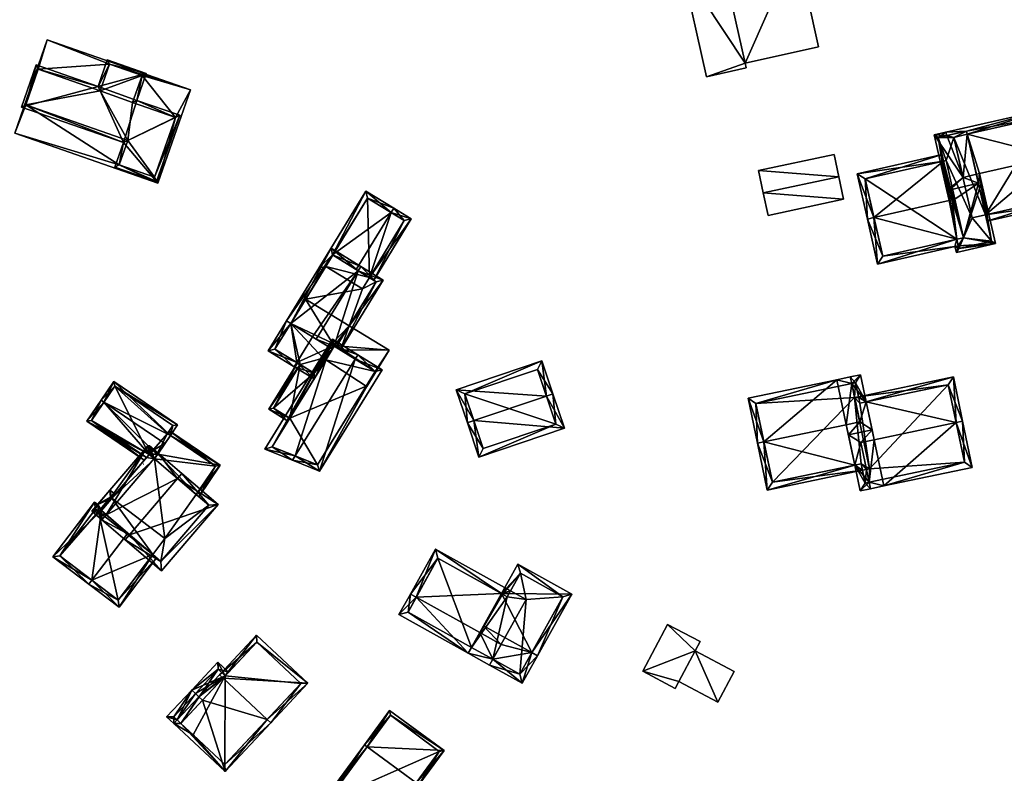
# Model space of a CAD drawing. Header units: inches. Extents: x 2685601 to 2690022, y 1235992 to 1239010.
# Tile 255 of 256: x 2688624 to 2688771, y 1238618 to 1238731. Entities that reach past the tile are written whole.
import ezdxf

# ---------------------------------------------------------------- set-up
doc = ezdxf.new("R2010")
doc.units = ezdxf.units.IN
doc.header["$MEASUREMENT"] = 0
doc.layers.add('Gebaeude Einzelhaus', color=10, linetype='Continuous')
doc.layers.add('Offenes Gebaeude', color=10, linetype='Continuous')

msp = doc.modelspace()

# ---------------------------------------------------------------- meshes
at = {"layer": 'Gebaeude Einzelhaus'}
mesh = msp.add_polyface(dxfattribs=at)
corners = [(2688731.823, 1238724.133, 540.593), (2688742.796, 1238726.569, 540.593), (2688739.494, 1238741.446, 540.593), (2688728.519, 1238739.009, 540.593), (2688722.443, 1238738.373, 540.593), (2688728.369, 1238739.688, 540.593), (2688726.053, 1238722.11, 540.593), (2688731.979, 1238723.425, 540.593), (2688728.369, 1238739.688, 528.934), (2688728.519, 1238739.009, 528.934), (2688722.443, 1238738.373, 528.934), (2688726.053, 1238722.11, 528.934), (2688731.979, 1238723.425, 528.934), (2688731.823, 1238724.133, 528.934), (2688742.796, 1238726.569, 528.934), (2688739.494, 1238741.446, 528.934)]
mesh.append_faces([[corners[k] for k in face] for face in [(0, 6, 7), (0, 4, 6), (0, 3, 4), (4, 3, 5), (0, 2, 3), (0, 1, 2)]], dxfattribs={"color": 13})
mesh.append_faces([[corners[k] for k in face] for face in [(10, 13, 11), (11, 13, 12), (13, 15, 14), (10, 9, 13), (13, 9, 15), (10, 8, 9), (3, 2, 9), (9, 2, 15), (2, 1, 15), (15, 1, 14), (1, 0, 14), (14, 0, 13), (0, 7, 13), (13, 7, 12), (7, 6, 12), (12, 6, 11), (6, 4, 11), (11, 4, 10), (4, 5, 10), (10, 5, 8), (5, 3, 8), (8, 3, 9)]], dxfattribs={"color": 41})
mesh = msp.add_polyface(dxfattribs=at)
corners = [(2688638.391, 1238708.935, 532.461), (2688622.788, 1238713.699, 532.461), (2688644.174, 1238706.234, 532.461), (2688626.309, 1238723.244, 532.461), (2688627.646, 1238727.621, 532.461), (2688624.441, 1238717.891, 532.461), (2688646.781, 1238716.044, 532.461), (2688649.034, 1238720.155, 532.461), (2688643.658, 1238707.098, 532.461), (2688636.916, 1238723.979, 532.461), (2688641.796, 1238722.275, 532.461), (2688635.535, 1238720.024, 532.461), (2688640.399, 1238718.271, 532.461), (2688639.664, 1238712.578, 532.461), (2688627.646, 1238727.621, 520.689), (2688649.034, 1238720.155, 520.689), (2688622.788, 1238713.699, 520.689), (2688644.174, 1238706.234, 520.689), (2688626.309, 1238723.244, 520.689), (2688638.391, 1238708.935, 520.689), (2688624.441, 1238717.891, 520.689), (2688636.916, 1238723.979, 520.689), (2688646.781, 1238716.044, 520.689), (2688641.796, 1238722.275, 520.689), (2688643.658, 1238707.098, 520.689), (2688639.664, 1238712.578, 520.689), (2688640.399, 1238718.271, 520.689), (2688635.535, 1238720.024, 520.689)]
mesh.append_faces([[corners[k] for k in face] for face in [(5, 0, 13), (6, 10, 12), (11, 9, 3), (4, 3, 9), (6, 7, 10), (10, 7, 9), (9, 7, 4), (0, 2, 8), (8, 2, 6), (6, 2, 7), (3, 1, 5), (5, 1, 0), (1, 3, 4), (0, 1, 2)]], dxfattribs={"color": 13})
mesh.append_faces([[corners[k] for k in face] for face in [(18, 21, 27), (23, 22, 26), (25, 19, 20), (22, 17, 24), (24, 17, 19), (21, 15, 23), (23, 15, 22), (22, 15, 17), (18, 14, 21), (21, 14, 15), (20, 16, 18), (16, 20, 19), (16, 19, 17), (18, 16, 14), (7, 2, 15), (15, 2, 17), (2, 1, 17), (17, 1, 16), (1, 4, 16), (16, 4, 14), (4, 7, 14), (14, 7, 15)]], dxfattribs={"color": 41})
mesh = msp.add_polyface(dxfattribs=at)
corners = [(2688635.228, 1238720.66, 535.615), (2688642.433, 1238722.583, 535.615), (2688636.609, 1238724.616, 535.615), (2688626.001, 1238723.881, 535.615), (2688623.804, 1238717.584, 535.615), (2688639.026, 1238712.27, 535.615), (2688641.035, 1238718.579, 535.615), (2688637.754, 1238708.628, 535.615), (2688643.965, 1238706.46, 535.615), (2688647.418, 1238716.351, 535.615), (2688636.916, 1238723.979, 535.615), (2688626.309, 1238723.244, 535.615), (2688635.535, 1238720.024, 535.615), (2688624.441, 1238717.891, 535.615), (2688638.391, 1238708.935, 535.615), (2688639.664, 1238712.578, 535.615), (2688643.658, 1238707.098, 535.615), (2688646.781, 1238716.044, 535.615), (2688641.796, 1238722.275, 535.615), (2688640.399, 1238718.271, 535.615), (2688636.916, 1238723.979, 532.461), (2688641.796, 1238722.275, 532.461), (2688635.535, 1238720.024, 532.461), (2688626.309, 1238723.244, 532.461), (2688624.441, 1238717.891, 532.461), (2688639.664, 1238712.578, 532.461), (2688638.391, 1238708.935, 532.461), (2688643.658, 1238707.098, 532.461), (2688646.781, 1238716.044, 532.461), (2688640.399, 1238718.271, 532.461), (2688641.796, 1238722.275, 520.689), (2688635.535, 1238720.024, 520.689), (2688636.916, 1238723.979, 520.689), (2688640.399, 1238718.271, 520.689), (2688624.441, 1238717.891, 520.689), (2688626.309, 1238723.244, 520.689), (2688639.664, 1238712.578, 520.689), (2688643.658, 1238707.098, 520.689), (2688638.391, 1238708.935, 520.689), (2688646.781, 1238716.044, 520.689)]
mesh.append_faces([[corners[k] for k in face] for face in [(18, 10, 1), (17, 19, 6), (6, 19, 18), (6, 18, 1), (16, 17, 9), (9, 17, 6), (14, 16, 8), (8, 16, 9), (7, 14, 8), (15, 14, 5), (13, 15, 5), (5, 14, 7), (4, 13, 5), (11, 13, 3), (3, 13, 4), (12, 11, 0), (10, 12, 0), (0, 11, 3), (1, 10, 2), (2, 10, 0), (9, 6, 5), (8, 9, 5), (7, 8, 5), (6, 1, 0), (5, 6, 0), (4, 5, 0), (3, 4, 0), (0, 1, 2)]], dxfattribs={"color": 13})
mesh.append_faces([[corners[k] for k in face] for face in [(36, 33, 39), (36, 39, 37), (36, 37, 38), (31, 33, 36), (31, 36, 34), (31, 34, 35), (30, 33, 31), (30, 31, 32), (18, 19, 21), (21, 19, 29), (19, 17, 29), (29, 17, 28), (17, 16, 28), (28, 16, 27), (16, 14, 27), (27, 14, 26), (14, 15, 26), (26, 15, 25), (15, 13, 25), (25, 13, 24), (13, 11, 24), (24, 11, 23), (11, 12, 23), (23, 12, 22), (12, 10, 22), (22, 10, 20), (21, 20, 18), (18, 20, 10)]], dxfattribs={"color": 41})
mesh = msp.add_polyface(dxfattribs=at)
corners = [(2688764.376, 1238707.086, 544.861), (2688765.011, 1238713.508, 540.764), (2688763.024, 1238713.058, 540.764), (2688766.363, 1238707.535, 544.861), (2688766.85, 1238707.645, 544.861), (2688778.016, 1238710.173, 544.861), (2688777.419, 1238717.341, 540.095), (2688764.9, 1238713.996, 540.429), (2688778.991, 1238710.394, 544.861), (2688761.828, 1238713.813, 540.095), (2688761.939, 1238713.325, 540.43), (2688780.579, 1238703.384, 539.62), (2688767.729, 1238701.501, 540.349), (2688767.95, 1238700.525, 539.62), (2688776.664, 1238716.145, 540.764), (2688779.383, 1238704.139, 540.35), (2688776.664, 1238716.145, 528.748), (2688779.383, 1238704.139, 528.748), (2688765.011, 1238713.508, 528.748), (2688767.729, 1238701.501, 528.748), (2688763.024, 1238713.058, 528.748), (2688765.743, 1238701.051, 528.748)]
mesh.append_faces([[corners[k] for k in face] for face in [(11, 15, 8), (8, 15, 5), (11, 13, 15), (15, 13, 12), (9, 7, 10), (7, 14, 1), (14, 8, 5), (9, 6, 7), (7, 6, 14), (14, 6, 8), (11, 12, 13), (12, 4, 3), (11, 5, 12), (12, 5, 4), (11, 8, 5), (7, 9, 10), (7, 6, 9), (6, 5, 8), (7, 1, 6), (6, 1, 5), (5, 1, 4), (4, 1, 3), (3, 1, 0), (0, 1, 2)]], dxfattribs={"color": 13})
mesh.append_faces([[corners[k] for k in face] for face in [(18, 19, 20), (20, 19, 21), (18, 16, 19), (19, 16, 17), (17, 12, 19), (17, 15, 12), (16, 18, 14), (14, 18, 1), (5, 15, 14), (14, 15, 16), (16, 15, 17)]], dxfattribs={"color": 41})
mesh = msp.add_polyface(dxfattribs=at)
corners = [(2688766.667, 1238706.191, 545.783), (2688763.154, 1238703.815, 544.766), (2688764.456, 1238698.065, 540.878), (2688762.431, 1238705.233, 545.783), (2688762.771, 1238703.728, 544.766), (2688763.664, 1238696.86, 540.218), (2688763.443, 1238697.836, 540.878), (2688769.218, 1238697.188, 539.62), (2688767.154, 1238706.301, 545.783), (2688763.376, 1238695.865, 539.62), (2688763.176, 1238696.75, 540.218), (2688761.945, 1238705.123, 545.783), (2688762.285, 1238703.618, 544.766), (2688764.376, 1238707.086, 544.861), (2688760.068, 1238713.414, 540.095), (2688766.85, 1238707.645, 544.861), (2688766.363, 1238707.535, 544.861), (2688761.939, 1238713.325, 540.43), (2688763.024, 1238713.058, 540.764), (2688764.9, 1238713.996, 540.429), (2688765.011, 1238713.508, 540.764), (2688761.828, 1238713.813, 540.095), (2688760.665, 1238713.036, 540.43), (2688763.754, 1238696.463, 539.95), (2688768.62, 1238697.565, 539.95), (2688765.011, 1238713.508, 528.748), (2688764.9, 1238713.996, 528.748), (2688767.729, 1238701.501, 528.748), (2688768.62, 1238697.565, 528.748), (2688767.729, 1238701.501, 540.349), (2688760.665, 1238713.036, 528.748), (2688761.465, 1238709.499, 528.748), (2688761.465, 1238709.499, 540.771), (2688763.443, 1238697.836, 528.748), (2688763.754, 1238696.463, 528.748), (2688763.024, 1238713.058, 528.748), (2688761.848, 1238709.586, 528.748), (2688765.743, 1238701.051, 528.748), (2688764.456, 1238698.065, 528.748)]
mesh.append_faces([[corners[k] for k in face] for face in [(7, 24, 8), (8, 24, 0), (7, 23, 24), (23, 10, 5), (7, 9, 23), (23, 9, 10), (12, 11, 4), (4, 11, 3), (14, 22, 11), (11, 22, 3), (14, 21, 22), (22, 21, 17), (15, 0, 16), (15, 8, 0), (14, 17, 21), (17, 18, 19), (19, 18, 20), (14, 13, 17), (17, 13, 18), (13, 0, 16), (16, 0, 15), (15, 0, 8), (13, 3, 0), (14, 11, 13), (13, 11, 3), (4, 11, 12), (4, 3, 11), (7, 5, 9), (9, 5, 10), (0, 2, 8), (8, 2, 7), (7, 2, 5), (5, 2, 6), (4, 1, 3), (3, 1, 0), (0, 1, 2)]], dxfattribs={"color": 13})
mesh.append_faces([[corners[k] for k in face] for face in [(30, 36, 31), (38, 34, 33), (38, 28, 34), (36, 37, 38), (38, 37, 28), (28, 37, 27), (26, 35, 30), (30, 35, 36), (36, 35, 37), (26, 25, 35), (24, 23, 28), (28, 23, 34), (33, 5, 6), (34, 23, 33), (33, 23, 5), (3, 32, 4), (3, 22, 32), (32, 22, 31), (31, 22, 30), (26, 17, 19), (26, 30, 17), (17, 30, 22), (0, 29, 16), (0, 24, 29), (29, 24, 27), (27, 24, 28), (26, 19, 25), (25, 19, 20)]], dxfattribs={"color": 41})
mesh = msp.add_polyface(dxfattribs=at)
corners = [(2688761.465, 1238709.499, 540.771), (2688761.244, 1238710.475, 540.095), (2688748.576, 1238707.608, 540.095), (2688751.079, 1238701.082, 544.766), (2688750.104, 1238700.861, 544.766), (2688762.285, 1238703.618, 544.766), (2688762.771, 1238703.728, 544.766), (2688764.456, 1238698.065, 540.878), (2688763.154, 1238703.815, 544.766), (2688763.443, 1238697.836, 540.878), (2688751.626, 1238694.134, 540.219), (2688763.176, 1238696.75, 540.218), (2688763.664, 1238696.86, 540.218), (2688752.381, 1238695.33, 540.878), (2688749.773, 1238706.853, 540.771), (2688761.848, 1238709.586, 540.771), (2688764.456, 1238698.065, 540.879), (2688764.456, 1238698.065, 528.748), (2688749.773, 1238706.853, 528.748), (2688761.465, 1238709.499, 528.748), (2688752.381, 1238695.33, 528.748), (2688763.443, 1238697.836, 528.748), (2688761.848, 1238709.586, 528.748)]
mesh.append_faces([[corners[k] for k in face] for face in [(14, 1, 0), (14, 2, 1), (14, 4, 2), (14, 3, 4), (13, 4, 3), (13, 10, 4), (9, 11, 13), (13, 11, 10), (9, 12, 11), (9, 11, 12), (9, 10, 11), (9, 3, 10), (10, 3, 4), (9, 5, 3), (7, 6, 9), (9, 6, 5), (7, 8, 6), (0, 5, 6), (0, 3, 5), (0, 2, 3), (3, 2, 4), (0, 1, 2)]], dxfattribs={"color": 13})
mesh.append_faces([[corners[k] for k in face] for face in [(19, 21, 18), (18, 21, 20), (19, 17, 21), (19, 22, 17), (9, 13, 21), (21, 13, 20), (3, 14, 13), (13, 14, 20), (20, 14, 18), (18, 0, 19), (18, 14, 0), (15, 16, 17)]], dxfattribs={"color": 41})
mesh = msp.add_polyface(dxfattribs=at)
corners = [(2688678.982, 1238701.837, 533.998), (2688673.77, 1238693.341, 533.998), (2688675.747, 1238692.127, 532.566), (2688681.991, 1238700.871, 532.103), (2688676.386, 1238691.735, 532.103), (2688679.374, 1238702.476, 533.998), (2688670.26, 1238695.494, 532.395), (2688675.225, 1238705.021, 532.103), (2688668.185, 1238693.545, 532.103), (2688669.216, 1238693.793, 532.395), (2688668.824, 1238693.153, 532.395), (2688680.96, 1238700.624, 532.566), (2688675.473, 1238703.99, 532.395), (2688680.96, 1238700.624, 525.951), (2688675.473, 1238703.99, 525.951), (2688669.216, 1238693.793, 525.951), (2688675.747, 1238692.127, 525.951), (2688674.703, 1238690.425, 525.951)]
mesh.append_faces([[corners[k] for k in face] for face in [(8, 9, 10), (7, 6, 8), (8, 6, 9), (5, 12, 7), (7, 12, 6), (5, 0, 12), (4, 11, 3), (3, 11, 5), (5, 11, 0), (4, 2, 11), (0, 6, 1), (6, 8, 9), (9, 8, 10), (5, 7, 0), (0, 7, 6), (6, 7, 8), (0, 3, 5), (0, 2, 3), (3, 2, 4), (0, 1, 2)]], dxfattribs={"color": 13})
mesh.append_faces([[corners[k] for k in face] for face in [(16, 14, 13), (16, 15, 14), (16, 17, 15), (13, 11, 16), (16, 11, 2), (6, 15, 9), (12, 14, 6), (6, 14, 15), (12, 13, 14), (0, 11, 12), (12, 11, 13)]], dxfattribs={"color": 41})
mesh = msp.add_polyface(dxfattribs=at)
corners = [(2688670.5, 1238681.874, 533.811), (2688671.405, 1238681.314, 533.208), (2688677.804, 1238691.745, 533.208), (2688674.084, 1238693.148, 535.42), (2688674.476, 1238693.786, 535.42), (2688667.815, 1238682.929, 535.42), (2688669.837, 1238681.689, 534.076), (2688670.235, 1238681.445, 533.812), (2688663.991, 1238685.276, 532.848), (2688670.013, 1238696.525, 532.419), (2688663.353, 1238685.668, 532.419), (2688667.253, 1238683.274, 535.042), (2688670.26, 1238695.494, 532.849), (2688670.229, 1238682.328, 534.076), (2688670.895, 1238681.919, 533.633), (2688676.773, 1238691.498, 533.633), (2688670.5, 1238681.874, 533.345), (2688670.868, 1238681.935, 533.208), (2688670.229, 1238682.328, 533.572), (2688670.74, 1238681.726, 533.208), (2688669.837, 1238681.689, 533.572), (2688664.901, 1238679.442, 535.042), (2688667.474, 1238676.984, 533.355), (2688664.509, 1238678.803, 535.042), (2688660.609, 1238681.195, 532.419), (2688661.64, 1238681.443, 532.848), (2688667.485, 1238677.856, 533.572), (2688669.837, 1238681.689, 533.208), (2688670.229, 1238682.328, 533.208), (2688670.895, 1238681.919, 533.208), (2688672.733, 1238684.914, 533.208), (2688676.773, 1238691.498, 525.951), (2688672.733, 1238684.914, 525.951), (2688675.747, 1238692.127, 532.566), (2688673.77, 1238693.341, 533.998), (2688675.747, 1238692.127, 525.951), (2688670.26, 1238695.494, 532.395), (2688669.216, 1238693.793, 532.395), (2688666.222, 1238688.912, 525.951), (2688669.216, 1238693.793, 525.951), (2688663.992, 1238685.276, 525.951), (2688670.229, 1238682.328, 525.951), (2688669.837, 1238681.689, 525.951), (2688674.703, 1238690.425, 525.951), (2688670.895, 1238681.919, 525.951), (2688661.64, 1238681.443, 525.951), (2688665.426, 1238679.119, 531.9), (2688665.426, 1238679.119, 525.951), (2688667.485, 1238677.856, 532.451), (2688668.742, 1238679.905, 533.208), (2688668.742, 1238679.905, 532.449), (2688668.859, 1238680.095, 525.951), (2688667.485, 1238677.856, 525.951)]
mesh.append_faces([[corners[k] for k in face] for face in [(16, 17, 19), (16, 18, 17), (16, 20, 18), (23, 26, 22), (22, 26, 16), (16, 26, 20), (23, 21, 26), (24, 25, 23), (23, 25, 21), (24, 10, 25), (25, 10, 8), (24, 8, 10), (24, 21, 8), (8, 21, 11), (24, 23, 21), (22, 21, 23), (16, 20, 22), (22, 20, 21), (21, 20, 11), (16, 18, 20), (19, 17, 16), (16, 17, 18), (6, 0, 7), (1, 15, 2), (2, 15, 4), (4, 15, 3), (0, 14, 1), (1, 14, 15), (6, 13, 0), (0, 13, 14), (9, 12, 10), (10, 12, 8), (9, 4, 12), (12, 4, 3), (3, 11, 5), (3, 8, 11), (4, 9, 3), (3, 9, 8), (8, 9, 10), (0, 6, 7), (0, 5, 6), (0, 3, 5), (0, 2, 3), (3, 2, 4), (0, 1, 2)]], dxfattribs={"color": 13})
mesh.append_faces([[corners[k] for k in face] for face in [(47, 51, 52), (47, 40, 51), (51, 40, 42), (47, 45, 40), (49, 48, 50), (49, 26, 48), (27, 20, 49), (49, 20, 26), (26, 46, 48), (46, 45, 47), (46, 25, 45), (26, 21, 46), (46, 21, 25), (8, 45, 25), (8, 40, 45), (41, 32, 44), (32, 43, 31), (31, 43, 35), (41, 38, 32), (32, 38, 43), (43, 38, 39), (42, 40, 41), (41, 40, 38), (8, 38, 40), (8, 37, 38), (38, 37, 39), (8, 12, 37), (37, 12, 36), (12, 34, 36), (33, 31, 35), (33, 15, 31), (12, 3, 34), (34, 3, 33), (33, 3, 15), (31, 30, 32), (30, 14, 29), (31, 15, 30), (30, 15, 14), (18, 14, 13), (18, 17, 14), (14, 17, 29), (18, 28, 17), (20, 18, 6), (6, 18, 13), (20, 28, 18), (20, 27, 28), (5, 20, 6), (5, 11, 20)]], dxfattribs={"color": 41})
mesh = msp.add_polyface(dxfattribs=at)
corners = [(2688670.74, 1238681.726, 533.208), (2688670.895, 1238681.919, 533.208), (2688670.868, 1238681.935, 533.208), (2688671.405, 1238681.314, 533.208), (2688672.733, 1238684.914, 533.208), (2688670.5, 1238681.874, 533.208), (2688670.229, 1238682.328, 533.208), (2688669.837, 1238681.689, 533.208), (2688669.133, 1238679.665, 533.208), (2688668.742, 1238679.905, 533.208), (2688678.683, 1238681.263, 533.208), (2688676.624, 1238678.085, 533.208), (2688675.359, 1238675.845, 533.208), (2688675.271, 1238675.899, 533.208), (2688675.271, 1238675.899, 525.951), (2688675.359, 1238675.845, 525.951), (2688668.742, 1238679.905, 532.449), (2688669.133, 1238679.665, 532.554), (2688678.683, 1238681.263, 525.951), (2688672.733, 1238684.914, 525.951), (2688669.837, 1238681.689, 525.951), (2688669.249, 1238679.853, 525.951), (2688668.859, 1238680.095, 525.951), (2688670.5, 1238681.874, 525.951), (2688670.229, 1238682.328, 525.951), (2688670.895, 1238681.919, 525.951), (2688676.624, 1238678.085, 525.951)]
mesh.append_faces([[corners[k] for k in face] for face in [(10, 11, 12), (12, 11, 13), (4, 3, 10), (10, 3, 11), (5, 7, 8), (8, 7, 9), (5, 6, 7), (0, 2, 5), (5, 2, 6), (4, 1, 3), (3, 1, 0), (0, 1, 2)]], dxfattribs={"color": 13})
mesh.append_faces([[corners[k] for k in face] for face in [(26, 15, 14), (26, 18, 15), (23, 25, 26), (26, 25, 18), (18, 25, 19), (23, 24, 25), (23, 20, 24), (23, 21, 20), (20, 21, 22), (4, 10, 19), (19, 10, 18), (10, 12, 18), (18, 12, 15), (9, 17, 8), (9, 16, 17), (15, 12, 14), (14, 12, 13)]], dxfattribs={"color": 41})
mesh = msp.add_polyface(dxfattribs=at)
corners = [(2688664.676, 1238665.492, 538.738), (2688670.258, 1238682.906, 535.42), (2688660.111, 1238666.513, 535.42), (2688673.62, 1238679.943, 538.738), (2688674.015, 1238680.581, 538.738), (2688664.276, 1238664.845, 538.738), (2688668.313, 1238663.229, 535.42), (2688677.656, 1238678.328, 535.42), (2688661.219, 1238666.876, 535.984), (2688668.006, 1238664.159, 536.001), (2688676.624, 1238678.085, 536.001), (2688670.5, 1238681.874, 535.982), (2688671.405, 1238681.314, 533.208), (2688670.5, 1238681.874, 533.811), (2688676.624, 1238678.085, 533.208), (2688670.74, 1238681.726, 533.208), (2688670.5, 1238681.874, 533.345), (2688670.5, 1238681.874, 533.208), (2688663.852, 1238671.131, 532.553), (2688661.219, 1238666.876, 525.951), (2688669.133, 1238679.665, 533.208), (2688669.133, 1238679.665, 532.554), (2688663.852, 1238671.131, 525.951), (2688668.006, 1238664.159, 525.951), (2688675.271, 1238675.899, 525.951), (2688675.271, 1238675.899, 533.208), (2688669.249, 1238679.853, 525.951), (2688676.624, 1238678.085, 525.951), (2688670.5, 1238681.874, 525.951)]
mesh.append_faces([[corners[k] for k in face] for face in [(11, 8, 1), (3, 11, 4), (10, 3, 4), (4, 11, 1), (7, 10, 4), (6, 9, 10), (6, 10, 7), (0, 9, 5), (8, 0, 5), (5, 9, 6), (1, 8, 2), (2, 8, 5), (3, 7, 4), (5, 6, 0), (0, 6, 3), (3, 6, 7), (0, 2, 5), (4, 1, 3), (3, 1, 0), (0, 1, 2)]], dxfattribs={"color": 13})
mesh.append_faces([[corners[k] for k in face] for face in [(22, 23, 19), (26, 24, 22), (22, 24, 23), (28, 27, 26), (26, 27, 24), (23, 25, 9), (9, 25, 10), (10, 25, 14), (23, 24, 25), (0, 8, 9), (9, 8, 23), (23, 8, 19), (19, 18, 22), (18, 20, 21), (20, 16, 17), (20, 13, 16), (18, 11, 20), (20, 11, 13), (19, 8, 18), (18, 8, 11), (13, 15, 16), (16, 15, 17), (13, 12, 15), (12, 10, 14), (12, 3, 10), (13, 11, 12), (12, 11, 3)]], dxfattribs={"color": 41})
mesh = msp.add_polyface(dxfattribs=at)
corners = [(2688663.852, 1238671.131, 532.553), (2688667.485, 1238677.856, 532.451), (2688665.426, 1238679.119, 531.9), (2688669.133, 1238679.665, 532.554), (2688668.742, 1238679.905, 532.449), (2688660.728, 1238672.476, 531.786), (2688665.001, 1238679.381, 531.786), (2688663.589, 1238670.706, 532.553), (2688661.416, 1238672.638, 531.9), (2688661.416, 1238672.638, 525.951), (2688665.426, 1238679.119, 525.951), (2688663.852, 1238671.131, 525.951), (2688667.485, 1238677.856, 525.951), (2688668.859, 1238680.095, 525.951), (2688669.249, 1238679.853, 525.951)]
mesh.append_faces([[corners[k] for k in face] for face in [(5, 8, 7), (7, 8, 0), (5, 6, 8), (8, 6, 2), (0, 5, 7), (0, 2, 5), (5, 2, 6), (4, 1, 3), (3, 1, 0), (0, 1, 2)]], dxfattribs={"color": 13})
mesh.append_faces([[corners[k] for k in face] for face in [(12, 9, 10), (12, 11, 9), (12, 14, 11), (12, 13, 14), (9, 11, 8), (8, 11, 0), (9, 2, 10), (9, 8, 2)]], dxfattribs={"color": 41})
mesh = msp.add_polyface(dxfattribs=at)
corners = [(2688702.187, 1238674.431, 536.723), (2688701.479, 1238679.673, 533.642), (2688688.714, 1238675.381, 533.642), (2688703.134, 1238674.749, 536.723), (2688691.316, 1238670.776, 536.723), (2688690.369, 1238670.458, 536.723), (2688692.093, 1238665.328, 533.642), (2688704.859, 1238669.62, 533.642), (2688689.98, 1238674.753, 534.234), (2688700.85, 1238678.406, 534.235), (2688692.721, 1238666.594, 534.211), (2688703.593, 1238670.249, 534.211), (2688703.593, 1238670.249, 527.086), (2688700.85, 1238678.406, 527.086), (2688689.98, 1238674.753, 527.086), (2688692.721, 1238666.594, 527.086)]
mesh.append_faces([[corners[k] for k in face] for face in [(0, 9, 3), (11, 0, 3), (7, 11, 3), (6, 10, 11), (6, 11, 7), (4, 10, 5), (8, 4, 5), (5, 10, 6), (2, 8, 5), (9, 8, 1), (3, 9, 1), (1, 8, 2), (4, 7, 0), (0, 7, 3), (5, 6, 4), (4, 6, 7), (0, 2, 4), (4, 2, 5), (3, 1, 0), (0, 1, 2)]], dxfattribs={"color": 13})
mesh.append_faces([[corners[k] for k in face] for face in [(12, 15, 14), (12, 14, 13), (11, 15, 12), (10, 15, 11), (14, 15, 4), (4, 15, 10), (8, 14, 4), (13, 14, 8), (9, 13, 8), (12, 13, 0), (0, 13, 9), (11, 12, 0)]], dxfattribs={"color": 41})
mesh = msp.add_polyface(dxfattribs=at)
corners = [(2688748.2, 1238664.13, 539.66), (2688735.136, 1238660.38, 539.009), (2688749.383, 1238663.355, 539.009), (2688734.655, 1238667.58, 543.657), (2688733.675, 1238667.375, 543.657), (2688749.179, 1238664.334, 539.66), (2688746.944, 1238670.146, 543.657), (2688732.273, 1238674.096, 539.009), (2688745.54, 1238676.866, 539.009), (2688747.752, 1238676.307, 539.686), (2688748.951, 1238670.565, 543.658), (2688747.548, 1238677.285, 539.009), (2688733.456, 1238673.321, 539.686), (2688735.911, 1238661.564, 539.66), (2688749.936, 1238673.552, 539.702), (2688751.114, 1238667.91, 543.697), (2688763.338, 1238670.463, 543.697), (2688762.935, 1238677.288, 539.009), (2688764.318, 1238670.668, 543.697), (2688748.759, 1238674.327, 539.009), (2688748.798, 1238674.146, 539.137), (2688748.958, 1238673.348, 539.702), (2688765.759, 1238663.766, 539.009), (2688752.555, 1238661.009, 539.009), (2688750.362, 1238661.572, 539.674), (2688749.125, 1238667.495, 543.697), (2688750.566, 1238660.594, 539.009), (2688762.16, 1238676.104, 539.703), (2688764.575, 1238664.541, 539.674), (2688750.806, 1238669.383, 544.698), (2688747.258, 1238668.643, 544.698), (2688748.2, 1238664.13, 541.632), (2688749.006, 1238660.268, 539.009), (2688749.089, 1238677.608, 539.009), (2688749.936, 1238673.552, 541.814), (2688749.781, 1238661.451, 539.674), (2688749.179, 1238664.334, 541.632), (2688748.314, 1238676.424, 539.686), (2688748.798, 1238674.146, 541.262), (2688748.958, 1238673.348, 541.814), (2688733.456, 1238673.321, 527.865), (2688747.752, 1238676.307, 527.865), (2688735.911, 1238661.564, 527.865), (2688749.179, 1238664.334, 527.865), (2688749.383, 1238663.355, 527.865), (2688748.19, 1238674.208, 527.865), (2688750.413, 1238663.57, 527.865), (2688749.964, 1238663.476, 527.865), (2688764.575, 1238664.541, 527.865), (2688750.362, 1238661.572, 527.865), (2688762.16, 1238676.104, 527.865), (2688748.958, 1238673.348, 527.865), (2688748.798, 1238674.146, 527.865), (2688748.759, 1238674.327, 527.865), (2688749.781, 1238661.451, 527.865), (2688748.76, 1238674.327, 539.009), (2688748.314, 1238676.424, 527.865), (2688748.76, 1238674.327, 527.865)]
mesh.append_faces([[corners[k] for k in face] for face in [(38, 34, 39), (38, 37, 34), (34, 37, 33), (33, 37, 11), (11, 37, 9), (36, 35, 31), (31, 35, 32), (32, 35, 26), (26, 35, 24), (34, 10, 29), (29, 10, 30), (30, 10, 6), (34, 9, 10), (34, 33, 9), (9, 33, 11), (24, 32, 26), (25, 31, 24), (24, 31, 32), (25, 30, 31), (25, 29, 30), (25, 15, 29), (23, 28, 22), (22, 28, 18), (18, 28, 16), (23, 24, 28), (23, 26, 24), (19, 14, 20), (20, 14, 21), (18, 27, 17), (17, 27, 19), (19, 27, 14), (18, 16, 27), (23, 24, 26), (23, 15, 24), (24, 15, 25), (23, 16, 15), (23, 22, 16), (16, 22, 18), (14, 20, 21), (14, 19, 20), (14, 17, 19), (14, 16, 17), (17, 16, 18), (14, 15, 16), (2, 0, 5), (4, 13, 1), (1, 13, 2), (2, 13, 0), (4, 3, 13), (8, 12, 7), (7, 12, 4), (4, 12, 3), (8, 9, 12), (8, 11, 9), (8, 9, 11), (8, 6, 9), (9, 6, 10), (8, 3, 6), (8, 7, 3), (3, 7, 4), (3, 0, 6), (0, 2, 5), (4, 1, 3), (3, 1, 0), (0, 1, 2)]], dxfattribs={"color": 13})
mesh.append_faces([[corners[k] for k in face] for face in [(47, 54, 44), (47, 49, 54), (57, 45, 56), (56, 45, 41), (56, 41, 37), (37, 41, 9), (38, 55, 37), (37, 55, 56), (56, 55, 57), (38, 20, 55), (39, 21, 38), (38, 21, 20), (34, 14, 39), (39, 14, 21), (34, 15, 14), (34, 29, 15), (35, 49, 24), (35, 54, 49), (36, 2, 35), (35, 2, 54), (54, 2, 44), (36, 5, 2), (31, 5, 36), (31, 0, 5), (31, 6, 0), (31, 30, 6), (52, 45, 53), (46, 49, 47), (46, 48, 49), (46, 50, 48), (52, 51, 45), (45, 51, 46), (46, 51, 50), (21, 51, 20), (20, 51, 52), (20, 52, 19), (19, 52, 53), (14, 51, 21), (27, 50, 14), (14, 50, 51), (16, 28, 27), (27, 28, 50), (50, 28, 48), (28, 24, 48), (48, 24, 49), (45, 40, 41), (45, 42, 40), (44, 43, 47), (47, 43, 46), (46, 43, 45), (45, 43, 42), (5, 43, 2), (2, 43, 44), (0, 43, 5), (13, 42, 0), (0, 42, 43), (13, 40, 42), (3, 12, 13), (13, 12, 40), (12, 9, 40), (40, 9, 41)]], dxfattribs={"color": 41})
mesh = msp.add_polyface(dxfattribs=at)
corners = [(2688646.038, 1238668.567, 533.55), (2688647.113, 1238670.153, 531.766), (2688637.588, 1238676.613, 531.766), (2688636.099, 1238673.525, 534.925), (2688635.685, 1238673.806, 534.925), (2688645.21, 1238667.346, 534.925), (2688642.463, 1238665.234, 532.183), (2688633.558, 1238670.669, 531.766), (2688642.137, 1238664.851, 531.766), (2688642.873, 1238665.714, 532.705), (2688643.4, 1238666.281, 533.343), (2688642.963, 1238665.637, 532.694), (2688644.145, 1238665.776, 533.343), (2688634.253, 1238670.803, 532.184), (2688645.624, 1238668.848, 533.55), (2688646.418, 1238670.019, 532.233), (2688637.721, 1238675.918, 532.232), (2688642.035, 1238664.268, 534.135), (2688642.042, 1238664.263, 534.135), (2688642.043, 1238664.281, 534.13), (2688642.963, 1238665.637, 533.596), (2688649.895, 1238659.719, 533.925), (2688653.485, 1238664.121, 532.083), (2688646.038, 1238668.567, 532.246), (2688650.277, 1238659.393, 533.943), (2688645.905, 1238669.262, 532.083), (2688645.624, 1238668.848, 532.246), (2688652.79, 1238663.989, 532.246), (2688646.038, 1238668.567, 521.469), (2688645.624, 1238668.848, 521.469), (2688646.418, 1238670.019, 521.469), (2688637.721, 1238675.918, 521.469), (2688634.253, 1238670.803, 521.469), (2688642.463, 1238665.234, 521.469), (2688643.652, 1238665.049, 521.469), (2688642.873, 1238665.714, 521.469), (2688649.895, 1238659.719, 521.469), (2688652.79, 1238663.989, 521.469)]
mesh.append_faces([[corners[k] for k in face] for face in [(27, 24, 21), (27, 22, 24), (23, 25, 27), (27, 25, 22), (23, 26, 25), (17, 19, 18), (23, 25, 26), (23, 22, 25), (22, 21, 24), (23, 12, 22), (22, 12, 21), (21, 12, 20), (20, 12, 10), (17, 18, 19), (1, 16, 2), (2, 16, 4), (4, 16, 3), (0, 15, 1), (1, 15, 16), (0, 14, 15), (4, 13, 7), (7, 13, 8), (8, 13, 6), (4, 3, 13), (3, 10, 5), (5, 10, 12), (3, 9, 10), (10, 9, 11), (4, 7, 3), (3, 7, 9), (9, 7, 6), (6, 7, 8), (0, 3, 5), (0, 2, 3), (3, 2, 4), (0, 1, 2)]], dxfattribs={"color": 13})
mesh.append_faces([[corners[k] for k in face] for face in [(36, 34, 37), (37, 34, 28), (10, 11, 20), (27, 37, 23), (23, 37, 28), (37, 27, 36), (36, 27, 21), (29, 31, 30), (29, 35, 31), (31, 35, 32), (32, 35, 33), (28, 34, 29), (29, 34, 35), (0, 12, 23), (0, 5, 12), (13, 32, 6), (6, 32, 33), (13, 31, 32), (3, 16, 13), (13, 16, 31), (16, 30, 31), (16, 15, 30), (26, 15, 14), (26, 29, 15), (15, 29, 30), (23, 14, 0), (23, 26, 14), (23, 28, 26), (26, 28, 29)]], dxfattribs={"color": 41})
mesh = msp.add_polyface(dxfattribs=at)
corners = [(2688647.091, 1238662.113, 539.35), (2688653.176, 1238658.233, 533.504), (2688647.74, 1238662.873, 539.35), (2688639.942, 1238653.736, 539.35), (2688644.729, 1238648.335, 533.504), (2688639.293, 1238652.976, 539.35), (2688644.258, 1238665.845, 534.452), (2688643.609, 1238665.085, 534.452), (2688636.459, 1238656.71, 534.452), (2688635.81, 1238655.949, 534.452), (2688642.922, 1238666.986, 533.606), (2688642.666, 1238667.012, 533.504), (2688634.313, 1238657.226, 533.504), (2688644.618, 1238649.745, 534.322), (2688651.766, 1238658.121, 534.322), (2688642.873, 1238665.714, 533.986), (2688635.723, 1238657.338, 533.986), (2688649.895, 1238659.719, 533.925), (2688642.963, 1238665.637, 533.596), (2688651.766, 1238658.121, 521.469), (2688649.895, 1238659.719, 521.469), (2688642.873, 1238665.714, 532.705), (2688642.963, 1238665.637, 532.694), (2688637.307, 1238659.194, 529.814), (2688635.723, 1238657.338, 529.705), (2688642.463, 1238665.234, 532.183), (2688642.463, 1238665.234, 521.469), (2688637.307, 1238659.194, 521.469), (2688639.66, 1238653.977, 533.82), (2688643.406, 1238650.78, 530.119), (2688644.618, 1238649.745, 521.469), (2688643.406, 1238650.78, 521.469), (2688645.226, 1238653.174, 521.469), (2688643.652, 1238665.049, 521.469), (2688642.873, 1238665.714, 521.469)]
mesh.append_faces([[corners[k] for k in face] for face in [(9, 3, 5), (9, 8, 3), (11, 16, 12), (12, 16, 9), (9, 16, 8), (6, 15, 10), (10, 15, 11), (11, 15, 16), (6, 7, 15), (2, 0, 6), (6, 0, 7), (1, 14, 2), (2, 14, 0), (1, 13, 14), (13, 5, 3), (1, 4, 13), (13, 4, 5), (8, 12, 9), (7, 11, 8), (8, 11, 12), (6, 10, 7), (7, 10, 11), (3, 9, 5), (0, 8, 3), (3, 8, 9), (0, 7, 8), (2, 6, 0), (0, 6, 7), (4, 3, 5), (4, 1, 3), (3, 1, 0), (0, 1, 2)]], dxfattribs={"color": 13})
mesh.append_faces([[corners[k] for k in face] for face in [(33, 26, 34), (33, 27, 26), (20, 32, 33), (33, 32, 27), (32, 30, 31), (20, 19, 32), (32, 19, 30), (14, 13, 19), (19, 13, 30), (30, 29, 31), (28, 8, 24), (24, 8, 16), (28, 3, 8), (30, 13, 29), (29, 13, 28), (28, 13, 3), (25, 15, 21), (25, 16, 15), (27, 23, 26), (26, 23, 25), (25, 23, 16), (16, 23, 24), (15, 18, 21), (21, 18, 22), (17, 19, 20), (17, 14, 19), (17, 0, 14), (15, 7, 18), (18, 7, 17), (17, 7, 0)]], dxfattribs={"color": 41})
mesh = msp.add_polyface(dxfattribs=at)
corners = [(2688643.406, 1238650.78, 530.119), (2688638.363, 1238642.905, 529.554), (2688643.978, 1238650.292, 529.554), (2688634.305, 1238646.932, 533.82), (2688633.851, 1238646.335, 533.82), (2688639.66, 1238653.977, 533.82), (2688635.723, 1238657.338, 529.705), (2688634.701, 1238658.6, 528.448), (2688628.481, 1238650.418, 528.448), (2688635.176, 1238658.239, 528.924), (2688637.307, 1238659.194, 529.814), (2688636.998, 1238660.371, 529.05), (2688637.795, 1238659.765, 529.847), (2688637.108, 1238659.345, 529.615), (2688635.286, 1238657.213, 529.488), (2688634.849, 1238657.555, 529.046), (2688629.533, 1238650.561, 529.046), (2688638.219, 1238643.956, 530.119), (2688637.108, 1238659.345, 521.469), (2688635.286, 1238657.213, 521.469), (2688634.849, 1238657.555, 521.469), (2688629.533, 1238650.561, 521.469), (2688638.219, 1238643.956, 521.469), (2688643.406, 1238650.78, 521.469), (2688637.307, 1238659.194, 521.469), (2688645.226, 1238653.174, 521.469)]
mesh.append_faces([[corners[k] for k in face] for face in [(4, 17, 1), (1, 17, 2), (2, 17, 0), (4, 3, 17), (7, 16, 8), (8, 16, 4), (4, 16, 3), (9, 15, 7), (7, 15, 16), (9, 14, 15), (12, 13, 11), (11, 13, 9), (9, 13, 14), (12, 10, 13), (9, 10, 11), (11, 10, 12), (9, 6, 10), (6, 3, 5), (6, 8, 3), (3, 8, 4), (9, 7, 6), (6, 7, 8), (3, 0, 5), (4, 1, 3), (3, 1, 0), (0, 1, 2)]], dxfattribs={"color": 13})
mesh.append_faces([[corners[k] for k in face] for face in [(19, 21, 20), (19, 22, 21), (19, 23, 22), (19, 24, 23), (23, 24, 25), (19, 18, 24), (18, 13, 24), (24, 13, 10), (0, 17, 23), (23, 17, 22), (3, 16, 17), (17, 16, 22), (22, 16, 21), (16, 15, 21), (21, 15, 20), (15, 19, 20), (15, 14, 19), (14, 18, 19), (14, 13, 18)]], dxfattribs={"color": 41})
mesh = msp.add_polyface(dxfattribs=at)
corners = [(2688696.824, 1238645.341, 536.408), (2688695.467, 1238644.96, 536.852), (2688695.624, 1238644.873, 536.852), (2688685.594, 1238651.589, 536.408), (2688682.735, 1238644.392, 539.842), (2688692.217, 1238639.118, 539.842), (2688696.338, 1238644.468, 536.855), (2688681.861, 1238644.879, 539.842), (2688694.184, 1238635.134, 537.382), (2688695.411, 1238637.34, 539.842), (2688690.503, 1238636.036, 536.408), (2688680.148, 1238641.798, 536.408), (2688693.698, 1238634.26, 536.408), (2688681.508, 1238642.185, 537.381), (2688690.989, 1238636.911, 537.383), (2688685.981, 1238650.229, 536.855), (2688698.573, 1238631.548, 536.408), (2688699.985, 1238636.145, 540.989), (2688700.859, 1238635.659, 540.989), (2688692.79, 1238640.148, 540.989), (2688695.467, 1238644.96, 538.592), (2688705.975, 1238644.855, 536.408), (2688697.906, 1238649.344, 536.408), (2688698.185, 1238632.908, 537.382), (2688704.615, 1238644.468, 536.843), (2688698.294, 1238647.984, 536.843), (2688695.624, 1238644.873, 538.592), (2688696.338, 1238644.468, 538.595), (2688696.824, 1238645.341, 526.449), (2688696.338, 1238644.468, 526.449), (2688695.624, 1238644.873, 526.449), (2688685.981, 1238650.229, 526.449), (2688681.508, 1238642.185, 526.449), (2688690.989, 1238636.911, 526.449), (2688694.184, 1238635.134, 526.449), (2688699.144, 1238644.05, 526.449), (2688698.185, 1238632.908, 526.449), (2688704.615, 1238644.468, 526.449), (2688698.294, 1238647.984, 526.449)]
mesh.append_faces([[corners[k] for k in face] for face in [(22, 25, 20), (20, 25, 26), (26, 25, 27), (18, 24, 21), (21, 24, 22), (22, 24, 25), (18, 17, 24), (12, 23, 16), (16, 23, 18), (18, 23, 17), (12, 8, 23), (17, 20, 19), (18, 21, 17), (17, 21, 20), (20, 21, 22), (9, 19, 5), (8, 17, 9), (9, 17, 19), (8, 16, 17), (17, 16, 18), (8, 12, 16), (3, 15, 7), (7, 15, 4), (0, 1, 3), (3, 1, 15), (6, 2, 0), (0, 2, 1), (10, 8, 12), (10, 14, 8), (11, 13, 10), (10, 13, 14), (11, 7, 13), (13, 7, 4), (8, 10, 12), (10, 4, 11), (11, 4, 7), (8, 5, 10), (10, 5, 4), (8, 9, 5), (4, 3, 7), (0, 2, 6), (5, 1, 4), (4, 1, 3), (3, 1, 0), (0, 1, 2)]], dxfattribs={"color": 13})
mesh.append_faces([[corners[k] for k in face] for face in [(34, 35, 36), (36, 35, 37), (37, 35, 38), (38, 35, 28), (27, 6, 26), (26, 6, 2), (26, 2, 20), (20, 2, 1), (25, 0, 27), (27, 0, 6), (25, 38, 0), (0, 38, 28), (25, 24, 38), (38, 24, 37), (24, 36, 37), (17, 23, 24), (24, 23, 36), (8, 36, 23), (8, 34, 36), (19, 20, 5), (5, 20, 1), (35, 29, 28), (29, 33, 30), (30, 33, 31), (31, 33, 32), (35, 34, 29), (29, 34, 33), (14, 33, 8), (8, 33, 34), (14, 13, 33), (33, 13, 32), (4, 15, 13), (13, 15, 32), (32, 15, 31), (1, 31, 15), (1, 30, 31), (1, 2, 30), (6, 29, 2), (2, 29, 30), (0, 29, 6), (0, 28, 29)]], dxfattribs={"color": 41})
mesh = msp.add_polyface(dxfattribs=at)
corners = [(2688724.393, 1238636.394, 533.615), (2688725.123, 1238637.766, 533.615), (2688720.271, 1238640.349, 533.615), (2688716.553, 1238633.363, 533.615), (2688721.966, 1238631.836, 533.615), (2688721.404, 1238630.78, 533.615), (2688727.758, 1238628.754, 533.615), (2688730.184, 1238633.311, 533.615), (2688724.393, 1238636.394, 527.483), (2688730.184, 1238633.311, 527.483), (2688725.123, 1238637.766, 527.483), (2688720.271, 1238640.349, 527.483), (2688716.553, 1238633.363, 527.483), (2688721.404, 1238630.78, 527.483), (2688721.966, 1238631.836, 527.483), (2688727.758, 1238628.754, 527.483)]
mesh.append_faces([[corners[k] for k in face] for face in [(0, 6, 7), (0, 4, 6), (0, 3, 4), (4, 3, 5), (0, 2, 3), (0, 1, 2)]], dxfattribs={"color": 13})
mesh.append_faces([[corners[k] for k in face] for face in [(12, 14, 13), (10, 8, 11), (11, 8, 12), (12, 8, 14), (14, 8, 15), (15, 8, 9), (7, 6, 9), (9, 6, 15), (6, 4, 15), (15, 4, 14), (4, 5, 14), (14, 5, 13), (5, 3, 13), (13, 3, 12), (3, 2, 12), (12, 2, 11), (2, 1, 11), (11, 1, 10), (1, 0, 10), (10, 0, 8), (0, 7, 8), (8, 7, 9)]], dxfattribs={"color": 41})
mesh = msp.add_polyface(dxfattribs=at)
corners = [(2688653.891, 1238632.302, 532.052), (2688666.546, 1238631.578, 529.05), (2688658.884, 1238638.741, 529.05), (2688660.458, 1238626.163, 532.052), (2688661.006, 1238625.651, 532.052), (2688653.344, 1238632.814, 532.052), (2688654.195, 1238618.364, 528.576), (2688650.82, 1238629.017, 530.485), (2688647.591, 1238625.564, 528.837), (2688646.531, 1238625.528, 528.576), (2688650.272, 1238629.529, 530.485), (2688647.043, 1238626.076, 528.837), (2688665.486, 1238631.541, 529.328), (2688658.92, 1238637.681, 529.328), (2688649.414, 1238623.859, 528.837), (2688654.159, 1238619.424, 528.837), (2688658.92, 1238637.681, 520.029), (2688665.486, 1238631.541, 520.029), (2688654.211, 1238632.644, 528.781), (2688654.211, 1238632.644, 520.029), (2688649.414, 1238623.859, 520.029), (2688647.591, 1238625.564, 520.029), (2688654.159, 1238619.424, 520.029)]
mesh.append_faces([[corners[k] for k in face] for face in [(7, 10, 0), (0, 10, 5), (6, 15, 4), (4, 15, 3), (6, 14, 15), (6, 9, 14), (14, 9, 8), (8, 9, 11), (1, 13, 2), (2, 13, 5), (5, 13, 0), (4, 12, 1), (1, 12, 13), (4, 3, 12), (9, 8, 11), (7, 0, 10), (10, 0, 5), (7, 3, 0), (9, 6, 8), (8, 6, 7), (7, 6, 3), (3, 6, 4), (0, 2, 5), (4, 1, 3), (3, 1, 0), (0, 1, 2)]], dxfattribs={"color": 13})
mesh.append_faces([[corners[k] for k in face] for face in [(17, 19, 16), (19, 20, 21), (17, 22, 19), (19, 22, 20), (12, 3, 17), (17, 3, 22), (22, 3, 15), (14, 22, 15), (14, 20, 22), (14, 8, 20), (20, 8, 21), (18, 16, 19), (18, 13, 16), (7, 0, 18), (18, 0, 13), (13, 12, 16), (16, 12, 17)]], dxfattribs={"color": 41})
mesh = msp.add_polyface(dxfattribs=at)
corners = [(2688647.043, 1238626.076, 528.837), (2688649.211, 1238630.521, 530.485), (2688645.47, 1238626.52, 528.576), (2688649.759, 1238630.009, 530.485), (2688646.531, 1238625.528, 528.576), (2688650.272, 1238629.529, 530.485), (2688647.591, 1238625.564, 528.837), (2688650.82, 1238629.017, 530.485), (2688654.211, 1238632.644, 528.781), (2688654.723, 1238633.192, 528.524), (2688653.114, 1238634.696, 528.524), (2688646.53, 1238626.556, 528.837), (2688653.15, 1238633.636, 528.781), (2688653.15, 1238633.636, 520.029), (2688654.211, 1238632.644, 520.029), (2688646.53, 1238626.556, 520.029), (2688647.591, 1238625.564, 520.029)]
mesh.append_faces([[corners[k] for k in face] for face in [(12, 9, 8), (12, 10, 9), (12, 1, 10), (12, 3, 1), (4, 11, 0), (11, 1, 3), (4, 2, 11), (11, 2, 1), (8, 5, 7), (8, 3, 5), (8, 1, 3), (8, 10, 1), (8, 9, 10), (5, 6, 7), (3, 0, 5), (5, 0, 6), (0, 2, 4), (3, 1, 0), (0, 1, 2)]], dxfattribs={"color": 13})
mesh.append_faces([[corners[k] for k in face] for face in [(14, 16, 13), (13, 16, 15), (0, 16, 6), (11, 15, 0), (0, 15, 16), (3, 15, 11), (3, 13, 15), (3, 12, 13), (13, 8, 14), (13, 12, 8)]], dxfattribs={"color": 41})
mesh = msp.add_polyface(dxfattribs=at)
corners = [(2688675.422, 1238622.073, 533.764), (2688675.019, 1238622.369, 533.764), (2688668.789, 1238613.905, 529.973), (2688682.729, 1238616.693, 533.763), (2688676.901, 1238607.933, 529.973), (2688683.131, 1238616.396, 533.764), (2688686.883, 1238621.493, 531.393), (2688678.77, 1238627.465, 531.393), (2688669.488, 1238614.011, 530.153), (2688676.795, 1238608.631, 530.153), (2688682.729, 1238616.693, 533.764), (2688686.184, 1238621.386, 531.581), (2688678.876, 1238626.766, 531.58), (2688676.795, 1238608.631, 521.291), (2688686.184, 1238621.386, 521.291), (2688678.876, 1238626.766, 521.291), (2688669.488, 1238614.011, 521.291)]
mesh.append_faces([[corners[k] for k in face] for face in [(6, 12, 7), (7, 12, 1), (1, 12, 0), (10, 11, 5), (5, 11, 6), (6, 11, 12), (4, 9, 5), (5, 9, 10), (0, 8, 1), (1, 8, 2), (2, 8, 4), (4, 8, 9), (0, 7, 1), (5, 6, 3), (3, 6, 0), (0, 6, 7), (3, 4, 5), (0, 2, 3), (3, 2, 4), (0, 1, 2)]], dxfattribs={"color": 13})
mesh.append_faces([[corners[k] for k in face] for face in [(14, 16, 15), (14, 13, 16), (9, 8, 13), (13, 8, 16), (0, 16, 8), (0, 15, 16), (0, 12, 15), (12, 14, 15), (12, 11, 14), (10, 14, 11), (10, 13, 14), (10, 9, 13)]], dxfattribs={"color": 41})
at = {"layer": 'Offenes Gebaeude'}
mesh = msp.add_polyface(dxfattribs=at)
corners = [(2688733.845, 1238708.088, 533.815), (2688745.833, 1238707.171, 535.87), (2688745.125, 1238710.493, 533.815), (2688734.553, 1238704.766, 535.87), (2688735.269, 1238701.406, 533.815), (2688746.549, 1238703.811, 533.815), (2688733.845, 1238708.088, 533.715), (2688745.125, 1238710.493, 533.715), (2688734.553, 1238704.766, 535.77), (2688735.269, 1238701.406, 533.715), (2688746.549, 1238703.811, 533.715), (2688745.833, 1238707.171, 535.77)]
mesh.append_faces([[corners[k] for k in face] for face in [(5, 1, 3), (4, 5, 3), (3, 1, 0), (0, 1, 2)]], dxfattribs={"color": 13})
mesh.append_faces([[corners[k] for k in face] for face in [(8, 11, 10), (8, 10, 9), (6, 11, 8), (7, 11, 6), (10, 11, 5), (5, 11, 1), (2, 11, 7), (1, 11, 2), (9, 10, 4), (4, 10, 5), (8, 9, 4), (3, 8, 4), (6, 8, 0), (0, 8, 3), (7, 6, 2), (2, 6, 0)]], dxfattribs={"color": 41})

doc.saveas('drawing.dxf')
